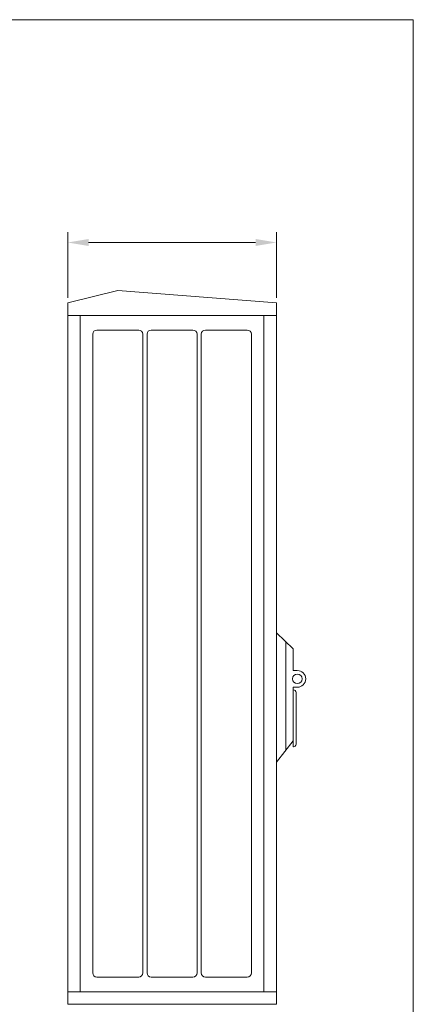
# Model space of a CAD drawing. Header units: metres. Extents: x 7168 to 12828, y 1523 to 3619.
# Tile 131 of 132: x 12246 to 12293, y 2221 to 2339. Entities that reach past the tile are written whole.
import ezdxf

# ---------------------------------------------------------------- set-up
doc = ezdxf.new("R2010")
doc.units = ezdxf.units.M
doc.linetypes.add('DGN Style 3', pattern=[2.649063, 1.892188, -0.756875])
doc.layers.add('82b-ramka niewidoczna', color=54, linetype='DGN Style 3', lineweight=30, plot=False)
doc.layers.add('w0', color=7, linetype='Continuous', lineweight=20)
doc.layers.add('WYMIARY', color=2, linetype='Continuous')

msp = doc.modelspace()

# ---------------------------------------------------------------- linework, layer by layer
at = {"color": 7, "lineweight": 0}
for p, q in [((12276.671, 2250.063, -8835.867), (12276.671, 2265.563, -8835.867)), ((12276.671, 2265.563, -8835.867), (12278.671, 2263.623, -8835.867)), ((12278.671, 2263.623, -8835.867), (12278.671, 2261.039, -8835.867)), ((12278.671, 2259.039, -8835.867), (12278.671, 2252.631, -8835.867)), ((12278.671, 2252.631, -8835.867), (12276.671, 2250.063, -8835.867))]:
    msp.add_line(p, q, dxfattribs=at)
at = {"layer": '82b-ramka niewidoczna', "color": 6, "linetype": 'Continuous', "lineweight": 15}
for p, q in [((11873.064, 2338.978), (12293.064, 2338.978)), ((12293.064, 2338.978), (12293.064, 2041.978))]:
    msp.add_line(p, q, dxfattribs=at)
at = {"layer": 'w0', "color": 7, "lineweight": 0}
for p, q in [((12257.671, 2306.563, -8835.867), (12251.671, 2305.063, -8835.867)), ((12257.671, 2306.563, -8835.867), (12276.671, 2305.063, -8835.867)), ((12251.671, 2221.063, -8835.867), (12251.671, 2305.063, -8835.867)), ((12251.671, 2305.063, -8835.867), (12251.671, 2303.563, -8835.867)), ((12276.671, 2305.063, -8835.867), (12276.671, 2221.063, -8835.867)), ((12276.671, 2303.563, -8835.867), (12276.671, 2305.063, -8835.867)), ((12251.671, 2303.563, -8835.867), (12276.671, 2303.563, -8835.867)), ((12253.171, 2303.563, -8835.867), (12253.171, 2300.563, -8835.867)), ((12253.171, 2303.563, -8835.867), (12275.171, 2303.563, -8835.867)), ((12253.171, 2222.563, -8835.867), (12253.171, 2303.563, -8835.867)), ((12275.171, 2303.563, -8835.867), (12275.171, 2222.563, -8835.867)), ((12255.171, 2301.813, -8835.867), (12260.171, 2301.813, -8835.867)), ((12261.671, 2301.813, -8835.867), (12266.671, 2301.813, -8835.867)), ((12268.171, 2301.813, -8835.867), (12273.171, 2301.813, -8835.867)), ((12254.671, 2224.813, -8835.867), (12254.671, 2301.313, -8835.867)), ((12260.671, 2301.313, -8835.867), (12260.671, 2224.813, -8835.867)), ((12261.171, 2224.813, -8835.867), (12261.171, 2301.313, -8835.867)), ((12267.171, 2301.313, -8835.867), (12267.171, 2224.813, -8835.867)), ((12267.671, 2224.813, -8835.867), (12267.671, 2301.313, -8835.867)), ((12273.671, 2301.313, -8835.867), (12273.671, 2224.813, -8835.867)), ((12277.777, 2264.49, -8835.867), (12277.777, 2251.483, -8835.867)), ((12278.671, 2261.039, -8835.867), (12279.172, 2261.039, -8835.867)), ((12278.671, 2259.039, -8835.867), (12279.172, 2259.039, -8835.867)), ((12278.671, 2258.719, -8835.867), (12278.719, 2258.719, -8835.867)), ((12278.671, 2251.9, -8835.867), (12278.671, 2258.719, -8835.867)), ((12279.019, 2258.419, -8835.867), (12279.019, 2252.2, -8835.867)), ((12278.719, 2251.9, -8835.867), (12278.671, 2251.9, -8835.867)), ((12260.171, 2224.313, -8835.867), (12255.171, 2224.313, -8835.867)), ((12266.671, 2224.313, -8835.867), (12261.671, 2224.313, -8835.867)), ((12273.171, 2224.313, -8835.867), (12268.171, 2224.313, -8835.867)), ((12276.671, 2222.563, -8835.867), (12251.671, 2222.563, -8835.867)), ((12251.671, 2222.563, -8835.867), (12251.671, 2221.063, -8835.867)), ((12275.171, 2222.563, -8835.867), (12253.171, 2222.563, -8835.867)), ((12276.671, 2221.063, -8835.867), (12276.671, 2222.563, -8835.867)), ((12276.671, 2221.063, -8835.867), (12251.671, 2221.063, -8835.867)), ((12251.671, 2221.063, -8835.867), (12276.671, 2221.063, -8835.867))]:
    msp.add_line(p, q, dxfattribs=at)
msp.add_circle((12279.172, 2260.039, -8835.867), 0.576, dxfattribs=at)
for centre, radius, start, end in [((12255.171, 2301.313, -8835.867), 0.5, 90, 180), ((12260.171, 2301.313, -8835.867), 0.5, 0, 90), ((12261.671, 2301.313, -8835.867), 0.5, 90, 180), ((12266.671, 2301.313, -8835.867), 0.5, 0, 90), ((12268.171, 2301.313, -8835.867), 0.5, 90, 180), ((12273.171, 2301.313, -8835.867), 0.5, 0, 90), ((12279.172, 2260.039, -8835.867), 1, 270, 90), ((12278.719, 2258.419, -8835.867), 0.3, 0, 90), ((12278.719, 2252.2, -8835.867), 0.3, 270, 0), ((12255.171, 2224.813, -8835.867), 0.5, 180, 270), ((12260.171, 2224.813, -8835.867), 0.5, 270, 0), ((12261.671, 2224.813, -8835.867), 0.5, 180, 270), ((12266.671, 2224.813, -8835.867), 0.5, 270, 0), ((12268.171, 2224.813, -8835.867), 0.5, 180, 270), ((12273.171, 2224.813, -8835.867), 0.5, 270, 0)]:
    msp.add_arc(centre, radius, start, end, dxfattribs=at)
at = {"layer": 'WYMIARY', "color": 7, "lineweight": 0}
for p, q in [((12251.671, 2305.688, -8835.867), (12251.671, 2313.547, -8835.867)), ((12276.671, 2305.688, -8835.867), (12276.671, 2313.547, -8835.867)), ((12254.171, 2312.297, -8835.867), (12274.171, 2312.297, -8835.867))]:
    msp.add_line(p, q, dxfattribs=at)
for points in [[(12254.171, 2312.714, -8835.867), (12254.171, 2311.88, -8835.867), (12251.671, 2312.297, -8835.867)], [(12274.171, 2311.88, -8835.867), (12274.171, 2312.714, -8835.867), (12276.671, 2312.297, -8835.867)]]:
    msp.add_solid(points, dxfattribs=at)

doc.saveas('drawing.dxf')
